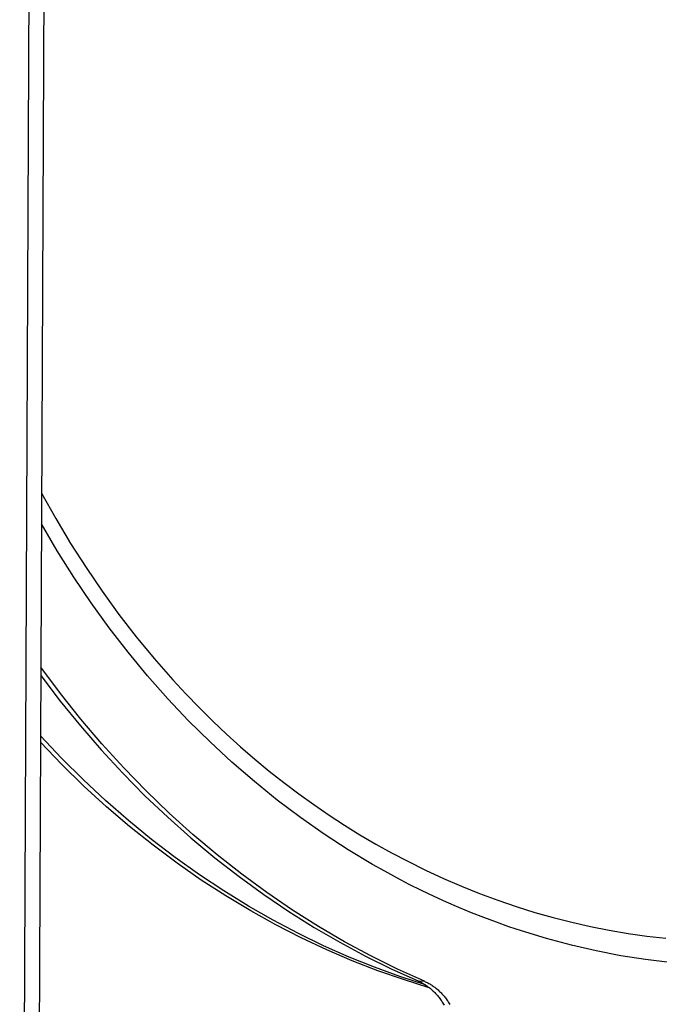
# Model space of a CAD drawing. Header units: millimetres. Extents: x -7950 to -6950, y 4408 to 5408.
# Tile 13 of 111: x -7772 to -7721, y 4605 to 4683. Entities that reach past the tile are written whole.
import ezdxf

# ---------------------------------------------------------------- set-up
doc = ezdxf.new("R2010")
doc.units = ezdxf.units.MM
doc.layers.add('SHOW Mini_Barndoor 002', color=7, linetype='Continuous', true_color=0x000000)

msp = doc.modelspace()

# ---------------------------------------------------------------- linework, layer by layer
at = {"layer": 'SHOW Mini_Barndoor 002', "color": 18, "lineweight": -3, "true_color": 0x000000}
for points in [[(-7770.774, 4859.157), (-7772.283, 4524.14)], [(-7769.587, 4859.079), (-7771.088, 4524.184)], [(-7770.544, 4645.406), (-7769.417, 4643.387), (-7768.236, 4641.412), (-7767.003, 4639.482), (-7765.718, 4637.599), (-7764.383, 4635.764), (-7762.999, 4633.978), (-7761.568, 4632.244), (-7760.089, 4630.563), (-7759.047, 4629.44), (-7757.987, 4628.344), (-7756.907, 4627.278), (-7755.81, 4626.239), (-7754.695, 4625.23), (-7753.562, 4624.25), (-7752.413, 4623.299), (-7751.248, 4622.378), (-7750.067, 4621.487), (-7748.871, 4620.627), (-7747.66, 4619.797), (-7746.435, 4618.998), (-7745.196, 4618.23), (-7743.943, 4617.493), (-7742.678, 4616.788), (-7741.4, 4616.115), (-7739.983, 4615.413), (-7738.556, 4614.752), (-7737.119, 4614.131), (-7735.673, 4613.551), (-7734.219, 4613.012), (-7732.756, 4612.514), (-7731.287, 4612.056), (-7729.812, 4611.639), (-7728.33, 4611.264), (-7726.844, 4610.929), (-7725.353, 4610.635), (-7723.858, 4610.382), (-7722.361, 4610.17), (-7720.86, 4609.999)], [(-7720.534, 4608.053), (-7722.472, 4608.295), (-7724.426, 4608.606), (-7726.394, 4608.989), (-7728.371, 4609.445), (-7730.356, 4609.976), (-7732.346, 4610.583), (-7733.341, 4610.915), (-7734.337, 4611.267), (-7735.332, 4611.639), (-7736.327, 4612.03), (-7737.32, 4612.441), (-7738.312, 4612.872), (-7739.301, 4613.322), (-7740.288, 4613.793), (-7741.273, 4614.283), (-7742.254, 4614.794), (-7743.231, 4615.324), (-7744.204, 4615.874), (-7746.135, 4617.034), (-7748.044, 4618.274), (-7749.928, 4619.591), (-7751.782, 4620.985), (-7753.603, 4622.455), (-7755.388, 4624), (-7757.133, 4625.616), (-7758.835, 4627.302), (-7760.491, 4629.056), (-7762.098, 4630.874), (-7763.652, 4632.754), (-7765.152, 4634.693), (-7766.595, 4636.687), (-7767.977, 4638.733), (-7769.298, 4640.827), (-7770.555, 4642.965)], [(-7740.069, 4606.571), (-7742.203, 4607.537), (-7744.324, 4608.587), (-7746.428, 4609.721), (-7748.511, 4610.939), (-7750.57, 4612.241), (-7752.601, 4613.624), (-7754.601, 4615.088), (-7756.565, 4616.632), (-7758.49, 4618.252), (-7760.373, 4619.949), (-7762.21, 4621.718), (-7763.999, 4623.557), (-7765.736, 4625.464), (-7767.418, 4627.435), (-7769.042, 4629.467), (-7770.606, 4631.556)], [(-7770.609, 4630.892), (-7769.058, 4628.863), (-7767.45, 4626.89), (-7765.788, 4624.976), (-7764.073, 4623.125), (-7762.31, 4621.339), (-7760.5, 4619.621), (-7758.647, 4617.974), (-7756.755, 4616.399), (-7754.825, 4614.899), (-7752.862, 4613.475), (-7750.869, 4612.129), (-7748.849, 4610.862), (-7746.807, 4609.675), (-7744.745, 4608.568), (-7742.666, 4607.542), (-7740.575, 4606.597)], [(-7739.679, 4606.062), (-7741.721, 4606.7), (-7743.764, 4607.415), (-7745.805, 4608.208), (-7747.841, 4609.08), (-7749.868, 4610.03), (-7751.884, 4611.06), (-7753.884, 4612.169), (-7755.866, 4613.358), (-7757.825, 4614.624), (-7759.759, 4615.969), (-7761.664, 4617.39), (-7763.536, 4618.887), (-7765.372, 4620.458), (-7767.169, 4622.101), (-7768.924, 4623.813), (-7770.633, 4625.594)], [(-7739.981, 4606.278), (-7742.012, 4606.942), (-7744.042, 4607.682), (-7746.069, 4608.5), (-7748.09, 4609.396), (-7750.101, 4610.369), (-7752.099, 4611.422), (-7754.081, 4612.552), (-7756.043, 4613.76), (-7757.983, 4615.046), (-7759.895, 4616.408), (-7761.778, 4617.846), (-7763.628, 4619.358), (-7765.441, 4620.942), (-7767.215, 4622.597), (-7768.946, 4624.32), (-7770.631, 4626.11)], [(-7740.575, 4606.597), (-7740.069, 4606.571)], [(-7740.575, 4606.597), (-7740.505, 4606.565), (-7740.434, 4606.532), (-7740.364, 4606.498), (-7740.294, 4606.462), (-7740.225, 4606.424), (-7740.155, 4606.385), (-7740.086, 4606.344), (-7740.018, 4606.301), (-7739.949, 4606.257), (-7739.882, 4606.211), (-7739.815, 4606.164), (-7739.748, 4606.115), (-7739.682, 4606.064), (-7739.617, 4606.012), (-7739.552, 4605.959), (-7739.488, 4605.903), (-7739.425, 4605.846), (-7739.363, 4605.788), (-7739.302, 4605.728), (-7739.241, 4605.667), (-7739.182, 4605.604), (-7739.123, 4605.54), (-7739.065, 4605.474), (-7739.009, 4605.407), (-7738.953, 4605.339), (-7738.899, 4605.269), (-7738.846, 4605.198), (-7738.794, 4605.126), (-7738.743, 4605.053), (-7738.693, 4604.978), (-7738.645, 4604.903), (-7738.598, 4604.826), (-7738.553, 4604.748), (-7738.508, 4604.669)], [(-7740.069, 4606.571), (-7739.998, 4606.539), (-7739.928, 4606.507), (-7739.857, 4606.472), (-7739.787, 4606.436), (-7739.718, 4606.398), (-7739.648, 4606.359), (-7739.579, 4606.318), (-7739.511, 4606.275), (-7739.442, 4606.231), (-7739.375, 4606.185), (-7739.308, 4606.138), (-7739.241, 4606.089), (-7739.175, 4606.038), (-7739.11, 4605.986), (-7739.045, 4605.932), (-7738.981, 4605.877), (-7738.918, 4605.82), (-7738.856, 4605.762), (-7738.794, 4605.702), (-7738.734, 4605.641), (-7738.674, 4605.578), (-7738.616, 4605.513), (-7738.558, 4605.448), (-7738.502, 4605.381), (-7738.446, 4605.312), (-7738.392, 4605.243), (-7738.338, 4605.172), (-7738.286, 4605.1), (-7738.236, 4605.026), (-7738.186, 4604.952), (-7738.138, 4604.876), (-7738.091, 4604.799), (-7738.045, 4604.721)]]:
    msp.add_lwpolyline(points, dxfattribs=at)

doc.saveas('drawing.dxf')
